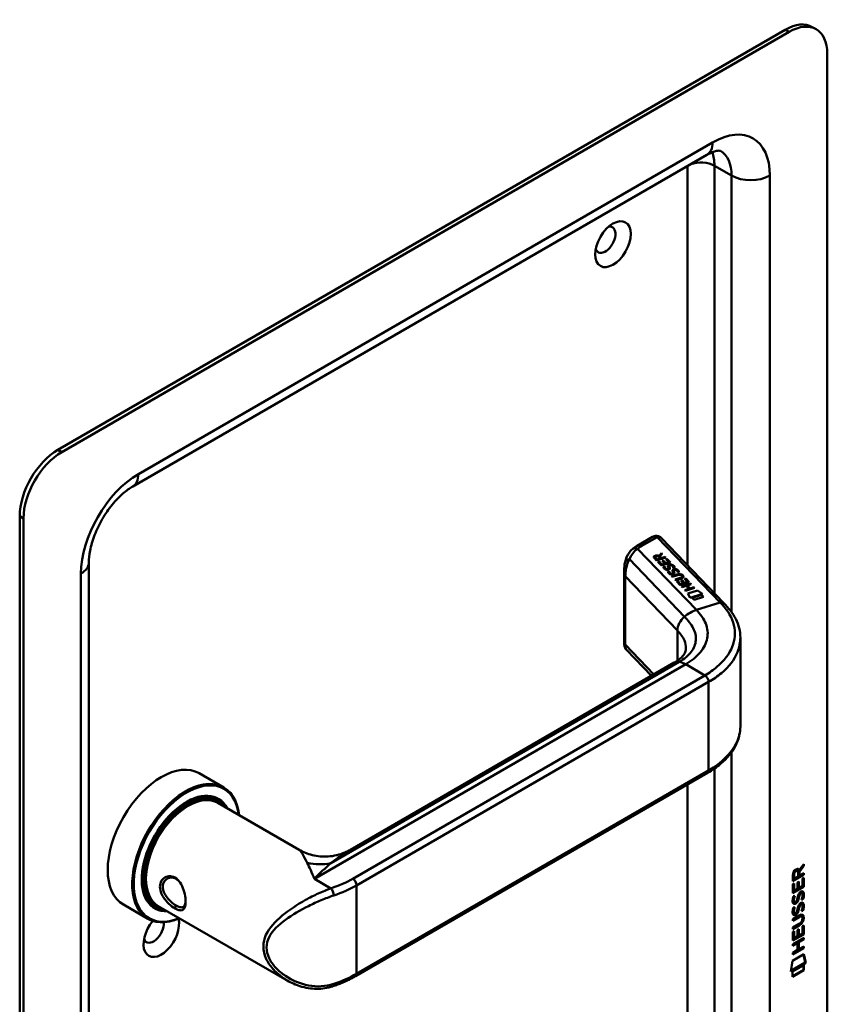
# Model space of a CAD drawing. Header units: millimetres. Extents: x 20 to 833, y 20 to 574.
# Tile 4 of 7: x 362 to 421, y 124 to 197. Entities that reach past the tile are written whole.
import ezdxf

# ---------------------------------------------------------------- set-up
doc = ezdxf.new("R2010")
doc.units = ezdxf.units.MM
doc.header["$LTSCALE"] = 2
doc.layers.add('Sichtbare Kanten(DIN)', color=7, linetype='Continuous', lineweight=50)
doc.layers.add('Sichtbare tangentiale Kanten(DIN)', color=7, linetype='Continuous', lineweight=50)

msp = doc.modelspace()

# ---------------------------------------------------------------- linework, layer by layer
at = {"layer": 'Sichtbare Kanten(DIN)'}
for p, q in [((420.619, 196.314), (420.336, 196.477)), ((418.336, 196.279), (364.596, 165.252)), ((418.619, 196.116), (364.879, 165.089)), ((421.447, 112.833), (421.447, 194.483)), ((412.548, 187.035), (370.121, 162.54)), ((361.767, 160.353), (361.767, 78.703)), ((362.05, 160.19), (362.05, 78.54)), ((408.533, 158.816), (407.386, 158.153)), ((413.807, 153.932), (409.197, 158.735)), ((408.835, 157.078), (408.665, 157.255)), ((408.725, 157.329), (408.725, 157.323)), ((408.752, 157.275), (408.867, 157.155)), ((408.752, 157.268), (408.867, 157.149)), ((409.502, 157.291), (408.835, 157.078)), ((408.867, 157.155), (409.104, 157.231)), ((408.867, 157.149), (409.104, 157.225)), ((408.867, 157.155), (408.867, 157.149)), ((409.104, 157.231), (408.99, 157.351)), ((409.012, 157.422), (409.188, 157.617)), ((409.012, 157.415), (409.188, 157.611)), ((409.012, 157.422), (409.012, 157.415)), ((409.245, 157.559), (409.076, 157.372)), ((409.076, 157.372), (409.186, 157.257)), ((409.076, 157.372), (409.076, 157.365)), ((409.076, 157.365), (409.186, 157.251)), ((409.104, 157.231), (409.104, 157.225)), ((409.186, 157.257), (409.452, 157.342)), ((409.186, 157.251), (409.452, 157.336)), ((409.186, 157.257), (409.186, 157.251)), ((409.188, 157.617), (409.245, 157.559)), ((409.188, 157.617), (409.188, 157.611)), ((409.188, 157.611), (409.241, 157.555)), ((409.242, 157.048), (409.323, 157.074)), ((409.323, 157.074), (409.51, 156.88)), ((409.323, 157.074), (409.323, 157.068)), ((409.452, 157.342), (409.502, 157.291)), ((409.452, 157.342), (409.452, 157.336)), ((409.452, 157.336), (409.497, 157.29)), ((409.512, 157.17), (409.593, 157.196)), ((409.724, 156.948), (409.512, 157.17)), ((409.516, 157.165), (409.593, 157.189)), ((409.593, 157.196), (409.855, 156.923)), ((409.593, 157.196), (409.593, 157.189)), ((409.593, 157.189), (409.85, 156.922)), ((366.879, 156.924), (366.879, 88.338)), ((406.442, 156.368), (406.442, 150.898)), ((408.929, 156.98), (409.01, 157.006)), ((409.188, 156.71), (408.929, 156.98)), ((408.934, 156.975), (409.01, 156.999)), ((409.01, 157.006), (409.22, 156.787)), ((409.01, 157.006), (409.01, 156.999)), ((409.01, 156.999), (409.22, 156.78)), ((409.855, 156.923), (409.188, 156.71)), ((409.22, 156.787), (409.429, 156.854)), ((409.22, 156.78), (409.429, 156.847)), ((409.22, 156.787), (409.22, 156.78)), ((409.429, 156.854), (409.242, 157.048)), ((409.247, 157.043), (409.323, 157.068)), ((409.323, 157.068), (409.51, 156.873)), ((409.328, 156.619), (409.42, 156.631)), ((409.329, 156.612), (409.42, 156.624)), ((409.42, 156.631), (409.42, 156.624)), ((409.429, 156.854), (409.429, 156.847)), ((409.51, 156.88), (409.724, 156.948)), ((409.51, 156.873), (409.724, 156.942)), ((409.51, 156.88), (409.51, 156.873)), ((409.546, 156.454), (409.55, 156.452)), ((409.546, 156.448), (409.55, 156.446)), ((409.716, 156.484), (409.716, 156.478)), ((409.718, 156.492), (409.719, 156.495)), ((409.718, 156.486), (409.719, 156.489)), ((409.719, 156.501), (409.719, 156.494)), ((409.724, 156.948), (409.724, 156.942)), ((409.764, 156.669), (409.764, 156.662)), ((409.778, 156.614), (409.778, 156.607)), ((409.792, 156.584), (409.792, 156.577)), ((409.817, 156.722), (409.814, 156.721)), ((410.067, 156.529), (410.067, 156.523)), ((410.146, 156.379), (410.143, 156.378)), ((409.657, 156.276), (409.749, 156.288)), ((409.658, 156.269), (409.749, 156.281)), ((409.749, 156.288), (409.749, 156.281)), ((409.875, 156.111), (409.879, 156.11)), ((409.875, 156.105), (409.879, 156.103)), ((409.944, 155.922), (410.328, 156.045)), ((409.993, 155.871), (409.944, 155.922)), ((409.949, 155.917), (410.328, 156.039)), ((410.382, 155.996), (409.993, 155.871)), ((410.046, 156.141), (410.046, 156.135)), ((410.048, 156.158), (410.048, 156.152)), ((410.048, 156.149), (410.048, 156.152)), ((410.048, 156.143), (410.048, 156.146)), ((410.093, 156.326), (410.093, 156.32)), ((410.107, 156.271), (410.107, 156.265)), ((410.121, 156.241), (410.121, 156.234)), ((410.194, 155.662), (410.584, 155.786)), ((410.243, 155.611), (410.194, 155.662)), ((410.199, 155.657), (410.584, 155.78)), ((410.627, 155.734), (410.243, 155.611)), ((410.396, 156.187), (410.396, 156.181)), ((410.63, 155.603), (410.711, 155.629)), ((410.635, 155.598), (410.711, 155.622)), ((410.689, 155.956), (410.688, 155.958)), ((410.711, 155.629), (410.898, 155.434)), ((410.711, 155.629), (410.711, 155.622)), ((410.711, 155.622), (410.898, 155.427)), ((410.722, 155.892), (410.722, 155.886)), ((410.9, 155.724), (410.981, 155.75)), ((411.113, 155.502), (410.9, 155.724)), ((410.905, 155.719), (410.981, 155.744)), ((410.981, 155.75), (411.243, 155.478)), ((410.981, 155.75), (410.981, 155.744)), ((410.981, 155.744), (411.238, 155.476)), ((410.317, 155.534), (410.398, 155.56)), ((410.576, 155.264), (410.317, 155.534)), ((410.322, 155.529), (410.398, 155.554)), ((410.398, 155.56), (410.609, 155.341)), ((410.398, 155.56), (410.398, 155.554)), ((410.398, 155.554), (410.609, 155.334)), ((411.243, 155.478), (410.576, 155.264)), ((410.609, 155.341), (410.817, 155.408)), ((410.609, 155.334), (410.817, 155.401)), ((410.609, 155.341), (410.609, 155.334)), ((410.817, 155.408), (410.63, 155.603)), ((410.678, 155.157), (411.345, 155.371)), ((410.727, 155.106), (410.678, 155.157)), ((410.683, 155.152), (411.345, 155.364)), ((411.017, 155.199), (410.727, 155.106)), ((410.817, 155.408), (410.817, 155.401)), ((410.898, 155.434), (411.113, 155.502)), ((410.898, 155.427), (411.113, 155.496)), ((410.898, 155.434), (410.898, 155.427)), ((410.928, 154.897), (411.218, 154.989)), ((410.977, 154.846), (410.928, 154.897)), ((410.933, 154.892), (411.218, 154.983)), ((411.644, 155.059), (410.977, 154.846)), ((411.218, 154.989), (411.017, 155.199)), ((411.394, 155.32), (411.1, 155.226)), ((411.1, 155.226), (411.301, 155.016)), ((411.1, 155.226), (411.1, 155.219)), ((411.1, 155.219), (411.301, 155.01)), ((411.113, 155.502), (411.113, 155.496)), ((411.218, 154.989), (411.218, 154.983)), ((411.301, 155.016), (411.595, 155.11)), ((411.301, 155.01), (411.595, 155.104)), ((411.301, 155.016), (411.301, 155.01)), ((411.345, 155.371), (411.394, 155.32)), ((411.345, 155.371), (411.345, 155.364)), ((411.345, 155.364), (411.389, 155.318)), ((411.595, 155.11), (411.644, 155.059)), ((411.595, 155.11), (411.595, 155.104)), ((411.595, 155.104), (411.639, 155.058)), ((411.147, 154.646), (411.848, 154.871)), ((411.316, 154.325), (411.147, 154.646)), ((411.15, 154.641), (411.848, 154.864)), ((412.23, 154.617), (411.316, 154.325)), ((411.461, 154.321), (412.16, 154.544)), ((411.608, 154.167), (411.461, 154.321)), ((411.465, 154.316), (412.16, 154.538)), ((412.307, 154.391), (411.608, 154.167)), ((411.848, 154.871), (412.23, 154.617)), ((411.848, 154.871), (411.848, 154.864)), ((411.848, 154.864), (412.223, 154.615)), ((412.16, 154.544), (412.307, 154.391)), ((412.16, 154.544), (412.16, 154.538)), ((412.16, 154.538), (412.302, 154.389)), ((415.021, 151.325), (415.021, 144.836)), ((406.611, 150.469), (408.446, 148.557)), ((386.207, 135.717), (410.14, 149.535)), ((375.032, 141.361), (376.843, 140.316)), ((386.575, 126.367), (412.596, 141.391)), ((376.286, 139.483), (376.456, 139.385)), ((376.412, 139.179), (382.418, 135.712)), ((419.663, 134.541), (419.34, 134.108)), ((419.367, 134.206), (419.705, 134.659)), ((419.663, 134.602), (419.663, 134.541)), ((419.663, 134.541), (419.705, 134.517)), ((419.705, 134.659), (419.705, 134.517)), ((419.662, 133.892), (418.896, 133.45)), ((419.705, 133.867), (418.896, 133.401)), ((418.896, 133.401), (418.897, 133.831)), ((418.953, 133.898), (418.953, 133.608)), ((418.995, 133.873), (418.995, 133.583)), ((419.198, 134.193), (419.24, 134.169)), ((419.283, 133.749), (419.283, 134.039)), ((419.325, 134.23), (419.367, 134.206)), ((419.34, 134.108), (419.34, 133.83)), ((419.34, 134.108), (419.382, 134.084)), ((419.34, 133.83), (419.382, 133.806)), ((419.705, 134.517), (419.382, 134.084)), ((419.382, 134.084), (419.382, 133.806)), ((419.382, 133.806), (419.705, 133.992)), ((419.662, 133.968), (419.662, 133.892)), ((419.662, 133.892), (419.705, 133.867)), ((419.705, 133.992), (419.705, 133.867)), ((418.896, 133.164), (418.995, 133.221)), ((418.896, 132.509), (418.896, 133.164)), ((418.952, 133.197), (418.952, 132.714)), ((418.953, 133.608), (418.995, 133.583)), ((418.995, 133.221), (418.994, 132.689)), ((418.995, 133.583), (419.283, 133.749)), ((419.247, 132.835), (419.248, 133.308)), ((419.248, 133.308), (419.346, 133.365)), ((419.304, 133.34), (419.303, 132.917)), ((419.346, 133.365), (419.346, 132.892)), ((419.606, 133.58), (419.705, 133.637)), ((419.606, 133.042), (419.606, 133.58)), ((419.662, 133.612), (419.662, 133)), ((419.705, 133.637), (419.704, 132.975)), ((419.662, 133), (418.896, 132.558)), ((419.704, 132.975), (418.896, 132.509)), ((418.952, 132.714), (418.994, 132.689)), ((418.994, 132.689), (419.247, 132.835)), ((419.303, 132.917), (419.346, 132.892)), ((419.346, 132.892), (419.606, 133.042)), ((419.367, 132.44), (419.41, 132.416)), ((419.447, 132.525), (419.444, 132.523)), ((419.447, 132.525), (419.49, 132.501)), ((419.49, 132.501), (419.486, 132.499)), ((419.527, 132.532), (419.569, 132.508)), ((419.662, 133), (419.704, 132.975)), ((369.432, 131.662), (371.243, 130.617)), ((418.944, 132.285), (419.04, 132.307)), ((418.957, 131.906), (418.959, 131.902)), ((418.985, 131.872), (419.027, 131.848)), ((419, 131.882), (419.002, 131.877)), ((419.193, 131.962), (419.196, 131.969)), ((419.301, 132.198), (419.343, 132.174)), ((419.315, 132.271), (419.357, 132.247)), ((419.447, 131.693), (419.443, 131.691)), ((419.447, 131.693), (419.489, 131.669)), ((419.489, 131.669), (419.486, 131.667)), ((419.526, 131.7), (419.569, 131.676)), ((419.606, 132.071), (419.648, 132.047)), ((371.686, 131.515), (371.856, 131.417)), ((372.012, 131.558), (381.536, 126.059)), ((381.537, 131.139), (381.538, 131.139)), ((418.944, 131.453), (419.039, 131.475)), ((418.957, 131.074), (418.959, 131.07)), ((418.984, 131.04), (419.027, 131.016)), ((418.999, 131.05), (419.001, 131.045)), ((419.193, 131.13), (419.196, 131.137)), ((419.3, 131.366), (419.343, 131.342)), ((419.314, 131.439), (419.357, 131.415)), ((419.367, 131.608), (419.409, 131.584)), ((419.605, 131.239), (419.648, 131.215)), ((418.894, 130.598), (419.36, 130.866)), ((419.324, 130.771), (418.894, 130.524)), ((419.367, 130.747), (418.894, 130.475)), ((418.894, 130.475), (418.894, 130.598)), ((418.894, 129.966), (419.366, 130.238)), ((419.518, 130.811), (419.561, 130.787)), ((419.615, 130.634), (419.615, 130.637)), ((418.893, 129.001), (418.894, 129.656)), ((419.659, 129.492), (418.893, 129.05)), ((419.702, 129.467), (418.893, 129.001)), ((419.317, 130.135), (418.894, 129.891)), ((419.359, 130.111), (418.894, 129.842)), ((418.894, 129.842), (418.894, 129.966)), ((418.894, 129.656), (418.992, 129.713)), ((418.95, 129.688), (418.949, 129.206)), ((418.992, 129.713), (418.992, 129.181)), ((419.245, 129.8), (419.344, 129.856)), ((419.245, 129.327), (419.245, 129.8)), ((419.301, 129.832), (419.301, 129.408)), ((419.344, 129.856), (419.343, 129.384)), ((419.343, 129.384), (419.603, 129.533)), ((419.603, 129.533), (419.604, 130.072)), ((419.604, 130.072), (419.702, 130.128)), ((419.66, 130.104), (419.659, 129.492)), ((419.659, 129.492), (419.702, 129.467)), ((419.702, 130.128), (419.702, 129.467)), ((418.893, 128.742), (419.701, 129.208)), ((419.202, 128.846), (418.893, 128.667)), ((419.244, 128.821), (418.893, 128.618)), ((418.893, 128.618), (418.893, 128.742)), ((418.949, 129.206), (418.992, 129.181)), ((418.992, 129.181), (419.245, 129.327)), ((419.202, 128.846), (419.244, 128.821)), ((419.244, 128.312), (419.244, 128.821)), ((419.301, 129.408), (419.343, 129.384)), ((419.303, 128.904), (419.302, 128.395)), ((419.659, 129.109), (419.303, 128.904)), ((419.303, 128.904), (419.345, 128.879)), ((419.701, 129.084), (419.345, 128.879)), ((419.345, 128.879), (419.345, 128.37)), ((419.659, 129.183), (419.659, 129.109)), ((419.659, 129.109), (419.701, 129.084)), ((419.701, 129.208), (419.701, 129.084)), ((418.872, 127.503), (419.722, 127.993)), ((419.658, 128.477), (418.892, 128.035)), ((419.701, 128.452), (418.892, 127.986)), ((418.892, 128.109), (419.244, 128.312)), ((418.892, 127.986), (418.892, 128.109)), ((419.302, 128.395), (419.345, 128.37)), ((419.345, 128.37), (419.701, 128.576)), ((419.658, 128.551), (419.658, 128.477)), ((419.658, 128.477), (419.701, 128.452)), ((419.701, 128.576), (419.701, 128.452)), ((419.722, 127.993), (419.849, 127.37)), ((418.742, 126.731), (418.872, 127.503)), ((419.849, 127.37), (418.742, 126.731)), ((419.807, 127.394), (418.751, 126.785)), ((419.689, 127.974), (419.807, 127.394)), ((419.807, 127.394), (419.849, 127.37)), ((418.872, 126.713), (419.72, 127.202)), ((419.677, 126.853), (418.872, 126.389)), ((419.719, 126.828), (418.872, 126.34)), ((418.872, 126.34), (418.872, 126.713)), ((419.677, 127.177), (419.677, 126.853)), ((419.677, 126.853), (419.719, 126.828)), ((419.72, 127.202), (419.719, 126.828))]:
    msp.add_line(p, q, dxfattribs=at)
for centre, major_axis, ratio, start_param, end_param in [((418.336, 193.013), (2, 3.464), 0.57735, 0, 0.785398), ((418.619, 192.85), (2, 3.464), 0.57735, 5.497787, 7.068583), ((405.042, 180.766), (-0.53, -0.918), 0.57735, 5.827281, 9.880682), ((364.596, 161.986), (-2, -3.464), 0.57735, 3.926991, 5.497787), ((364.879, 161.823), (2, 3.464), 0.57735, 0.785398, 2.356194), ((408.733, 158.238), (0.076, -0.62), 0.711531, 3.432786, 3.435595), ((409.127, 157.259), (-0.402, 0.079), 0.327189, 5.747132, 6.719877), ((409.127, 157.252), (-0.402, 0.079), 0.327189, 0.064188, 0.436691), ((408.813, 157.144), (0.291, 0.194), 0.851523, 0.416586, 1.247393), ((408.813, 157.137), (0.291, 0.194), 0.851523, 0.416586, 1.247393), ((409.439, 156.968), (0.188, -0.522), 0.372865, 5.863656, 5.924616), ((409.439, 156.961), (0.188, -0.522), 0.372865, 5.863656, 5.924616), ((409.617, 156.617), (-0.024, -0.177), 0.940158, 6.012779, 6.473073), ((409.617, 156.61), (-0.024, -0.177), 0.940158, 6.012779, 6.473073), ((409.702, 156.491), (-0.0068, -0.0258), 0.611199, 1.463345, 1.771423), ((409.702, 156.485), (-0.0068, -0.0258), 0.611199, 1.463345, 1.771423), ((409.881, 156.446), (0.036, -0.282), 0.791174, 2.749903, 3.271291), ((410.211, 156.103), (-0.036, 0.282), 0.791755, 5.890904, 6.412597), ((409.756, 156.664), (-0.198, 0.562), 0.357801, 2.741501, 2.800642), ((409.756, 156.658), (-0.198, 0.562), 0.357801, 2.741501, 2.800642), ((409.947, 156.276), (0.027, 0.178), 0.935563, 2.890878, 3.348709), ((409.947, 156.269), (0.027, 0.178), 0.935563, 2.890878, 3.348709), ((410.031, 156.148), (0.0068, 0.0258), 0.611199, 4.604937, 4.913015), ((410.031, 156.142), (0.0068, 0.0258), 0.611199, 4.604937, 4.913015), ((410.042, 155.13), (0.7, 0.879), 0.508581, 6.215857, 6.934321), ((410.042, 155.124), (0.7, 0.879), 0.508581, 6.215857, 6.934321), ((402.658, 156.875), (8.063, -0.989), 0.081551, 6.108, 6.382933), ((402.658, 156.868), (8.063, -0.989), 0.081551, 6.108, 6.293185), ((409.131, 156.079), (1.686, -0.201), 0.222741, 5.829043, 6.547383), ((409.131, 156.072), (1.686, -0.201), 0.222741, 0.035067, 0.264197), ((410.84, 148.323), (-0.7, 1.212), 0.57735, 6.279195, 6.283185), ((372.232, 136.511), (-2.8, -4.85), 0.57735, 3.141593, 6.283185), ((374.043, 135.466), (2.8, 4.85), 0.57735, 5.616239, 10.091724), ((374.099, 135.434), (-2.76, -4.78), 0.57735, 2.493276, 6.931502), ((412.396, 141.737), (0.2, -0.346), 0.57735, 0, 0.006218), ((374.099, 135.434), (2.34, 4.053), 0.57735, 5.935521, 9.772443), ((374.156, 135.401), (2.3, 3.984), 0.57735, 5.987222, 9.720741), ((374.212, 135.368), (-2.2, -3.811), 0.57735, 3.141593, 6.283185), ((374.212, 135.368), (-2.26, -3.914), 0.57735, 2.910651, 6.514127), ((374.071, 135.45), (2.32, 4.018), 0.57735, 6.027433, 7.064282), ((373.986, 135.499), (2.3, 3.984), 0.57735, 0, 0.220052), ((373.929, 135.532), (2.32, 4.018), 0.57735, 6.145982, 6.252702), ((419.286, 133.838), (-0.175, 0.346), 0.819444, 0.044165, 1.01691), ((419.329, 133.813), (-0.175, 0.346), 0.819444, 0.044165, 1.01691), ((418.935, 133.56), (-0.368, -0.732), 0.34929, 2.798951, 3.629759), ((418.892, 133.584), (-0.368, -0.732), 0.34929, 2.798951, 3.03581), ((374.071, 135.45), (-2.32, -4.018), 0.57735, 5.502088, 6.538938), ((372.515, 136.348), (1.91, 3.308), 0.57735, 3.867348, 3.867368), ((372.515, 136.348), (1.91, 3.308), 0.57735, 3.784705, 3.784751), ((419.261, 131.866), (-0.258, -0.67), 0.280159, 3.097672, 3.459563), ((419.303, 131.842), (-0.258, -0.67), 0.280159, 2.938175, 3.459563), ((373.986, 135.499), (-2.3, -3.984), 0.57735, 6.063133, 6.283185), ((373.873, 135.564), (-1.91, -3.308), 0.57735, 0.237023, 0.237107), ((419.315, 133.129), (-0.327, -1.256), 0.153171, 6.026615, 6.087575), ((419.168, 132.287), (-0.178, -0.418), 0.325758, 6.002571, 6.243644), ((419.358, 133.104), (-0.327, -1.256), 0.153171, 6.026615, 6.087575), ((419.211, 132.263), (-0.178, -0.418), 0.325758, 6.002571, 6.462865), ((419.177, 131.96), (-0.0284, -0.0613), 0.214041, 1.386578, 1.694656), ((419.261, 131.035), (-0.258, -0.669), 0.280374, 3.097643, 3.459802), ((419.303, 131.011), (-0.258, -0.669), 0.280374, 2.938109, 3.459802), ((373.929, 135.532), (-2.32, -4.018), 0.57735, 0.030483, 0.137203), ((373.929, 135.532), (-2.32, -4.018), 0.57735, 0.558638, 0.558683), ((374.212, 135.368), (-2.2, -3.811), 0.57735, 0.463639, 0.463742), ((374.212, 135.368), (-2.26, -3.914), 0.57735, 0.516851, 0.516919), ((374.156, 135.401), (2.3, 3.984), 0.57735, 3.689482, 3.689522), ((374.099, 135.434), (2.34, 4.053), 0.57735, 3.718054, 3.718072), ((374.156, 135.401), (2.3, 3.984), 0.57735, 3.878564, 3.878578), ((374.099, 135.434), (2.34, 4.053), 0.57735, 3.896275, 3.896289), ((374.212, 135.368), (-2.26, -3.914), 0.57735, 0.718717, 0.718731), ((419.339, 132.392), (-0.352, -1.35), 0.146604, 6.036999, 6.09614), ((419.17, 131.459), (-0.18, -0.422), 0.324198, 6.004367, 6.244154), ((419.382, 132.367), (-0.352, -1.35), 0.146604, 6.036999, 6.09614), ((419.212, 131.435), (-0.18, -0.422), 0.324198, 6.004367, 6.462199), ((419.176, 131.128), (-0.0284, -0.0613), 0.214041, 1.386578, 1.694656), ((418.279, 128.716), (1.355, 2.199), 0.216474, 5.945573, 6.664037), ((418.237, 128.74), (1.355, 2.199), 0.216474, 5.945573, 6.245566), ((372.232, 129.49), (-0.93, -1.611), 0.57735, 4.427919, 8.907471), ((371.667, 129.816), (-0.53, -0.918), 0.57735, 5.827281, 8.770136), ((418.238, 131.041), (1.388, -0.568), 0.642788, 5.820817, 6.539156), ((418.28, 131.017), (1.388, -0.568), 0.642788, 5.820817, 6.539156), ((412.988, 133.286), (6.595, -2.821), 0.235363, 6.108423, 6.383356), ((384.771, 126.006), (0.125, -0.38), 0.405066, 6.280529, 6.283185)]:
    msp.add_ellipse(centre, major_axis=major_axis, ratio=ratio, start_param=start_param, end_param=end_param, dxfattribs=at)
msp.add_ellipse((405.608, 180.439), major_axis=(0.93, 1.611), ratio=0.57735, dxfattribs=at)
for points, knots in [([(413.548, 187.332), (413.548, 187.332), (413.548, 187.333), (413.523, 187.34), (413.497, 187.345), (413.406, 187.346), (413.34, 187.341), (413.17, 187.307), (413.065, 187.277), (412.826, 187.182), (412.691, 187.118), (412.548, 187.035)], [0.7853982, 0.7853982, 0.7853982, 0.7853982, 0.9424778, 0.9424778, 1.0995574, 1.0995574, 1.2566371, 1.2566371, 1.4137167, 1.4137167, 1.5707963, 1.5707963, 1.5707963, 1.5707963]), ([(370.121, 162.54), (369.895, 162.41), (369.647, 162.233), (369.129, 161.784), (368.86, 161.507), (368.34, 160.872), (368.09, 160.512), (367.646, 159.751), (367.454, 159.349), (367.151, 158.559), (367.04, 158.171), (366.907, 157.486), (366.879, 157.184), (366.879, 156.924)], [1.570796, 1.570796, 1.570796, 1.570796, 1.817923, 1.817923, 2.078405, 2.078405, 2.349354, 2.349354, 2.624193, 2.624193, 2.895411, 2.895411, 3.141593, 3.141593, 3.141593, 3.141593]), ([(408.549, 158.824), (408.608, 158.856), (408.673, 158.88), (408.805, 158.9), (408.873, 158.897), (408.983, 158.873), (409.027, 158.856), (409.068, 158.834)], [0.0040351, 0.0040351, 0.0040351, 0.0040351, 0.0551144, 0.0551144, 0.1050797, 0.1050797, 0.1401037, 0.1401037, 0.1401037, 0.1401037]), ([(409.075, 158.83), (409.083, 158.825), (409.091, 158.82), (409.108, 158.809), (409.116, 158.804), (409.132, 158.792), (409.14, 158.786), (409.157, 158.773), (409.165, 158.766), (409.181, 158.751), (409.189, 158.743), (409.197, 158.735)], [6.2831853, 6.2831853, 6.2831853, 6.2831853, 6.3390358, 6.3390358, 6.3948864, 6.3948864, 6.4507369, 6.4507369, 6.5065875, 6.5065875, 6.562438, 6.562438, 6.562438, 6.562438]), ([(406.498, 156.962), (406.553, 157.205), (406.651, 157.441), (406.865, 157.743), (406.95, 157.836), (407.044, 157.915)], [0.0015645, 0.0015645, 0.0015645, 0.0015645, 0.2083671, 0.2083671, 0.3123498, 0.3123498, 0.3123498, 0.3123498]), ([(407.386, 158.153), (407.361, 158.139), (407.337, 158.125), (407.289, 158.095), (407.266, 158.08), (407.219, 158.048), (407.196, 158.033), (407.151, 158), (407.128, 157.983), (407.085, 157.949), (407.063, 157.932), (407.042, 157.914)], [1.5707963, 1.5707963, 1.5707963, 1.5707963, 1.6075273, 1.6075273, 1.6442583, 1.6442583, 1.6809892, 1.6809892, 1.7177202, 1.7177202, 1.7544512, 1.7544512, 1.7544512, 1.7544512]), ([(406.442, 156.373), (406.442, 156.47), (406.445, 156.564), (406.461, 156.759), (406.476, 156.86), (406.497, 156.957)], [0, 0, 0, 0, 0.0730735, 0.0730735, 0.1547693, 0.1547693, 0.1547693, 0.1547693]), ([(410.382, 155.996), (410.417, 156.007), (410.457, 156.017), (410.518, 156.022), (410.54, 156.022), (410.582, 156.017), (410.6, 156.012), (410.637, 155.997), (410.654, 155.987), (410.675, 155.97), (410.682, 155.964), (410.688, 155.958)], [0, 0, 0, 0, 0.03013076, 0.03013076, 0.04643109, 0.04643109, 0.06207275, 0.06207275, 0.07997439, 0.07997439, 0.08929735, 0.08929735, 0.08929735, 0.08929735]), ([(413.806, 153.933), (414.145, 153.58), (414.474, 153.182), (414.905, 152.321), (415.022, 151.844), (415.022, 151.375)], [0, 0, 0, 0, 0.524809, 0.524809, 1.083324, 1.083324, 1.083324, 1.083324]), ([(406.597, 150.485), (406.559, 150.528), (406.526, 150.576), (406.475, 150.683), (406.457, 150.744), (406.446, 150.819), (406.444, 150.836), (406.442, 150.868), (406.442, 150.884), (406.442, 150.898)], [0.006047, 0.006047, 0.006047, 0.006047, 0.0491453, 0.0491453, 0.0963796, 0.0963796, 0.1101604, 0.1101604, 0.1244781, 0.1244781, 0.1244781, 0.1244781]), ([(410.143, 149.537), (410.366, 149.666), (410.545, 149.802), (410.789, 150.038), (410.86, 150.135), (410.975, 150.354), (410.995, 150.429), (410.997, 150.564)], [0, 0, 0, 0, 0.2677207, 0.2677207, 0.5230456, 0.5230456, 0.8468075, 0.8468075, 0.8468075, 0.8468075]), ([(415.022, 144.84), (415.022, 144.347), (414.893, 143.847), (414.401, 142.906), (414.025, 142.456), (413.273, 141.821), (412.953, 141.597), (412.602, 141.395)], [0, 0, 0, 0, 0.585189, 0.585189, 1.190524, 1.190524, 1.55595, 1.55595, 1.55595, 1.55595]), ([(382.418, 135.711), (382.713, 135.542), (383.048, 135.406), (383.771, 135.228), (384.169, 135.192), (384.984, 135.246), (385.407, 135.348), (385.936, 135.572), (386.076, 135.641), (386.208, 135.718)], [0, 0, 0, 0, 0.28371, 0.28371, 0.592339, 0.592339, 0.928079, 0.928079, 1.052975, 1.052975, 1.052975, 1.052975]), ([(373.241, 131.385), (373.384, 131.303), (373.646, 131.203), (373.906, 131.287), (374.037, 131.61), (374.037, 132.316), (373.776, 133.188), (373.253, 133.703), (372.629, 133.85), (372.119, 133.422), (372.121, 132.76), (372.267, 132.399), (372.58, 131.882), (372.955, 131.55), (373.241, 131.385), (373.241, 131.385), (373.241, 131.385), (373.241, 131.385)], [-2.115043, -2.115043, -2.115043, -2.115043, -1.963993, -1.812917, -1.66184, -1.510764, -1.208611, -1.057535, -0.906458, -0.604306, -0.453229, -0.339922, -0.302153, 0, 0, 0, 0.000026, 0.000026, 0.000026, 0.000026]), ([(373.341, 131.599), (373.341, 131.599), (373.341, 131.599), (373.341, 131.599), (373.085, 131.746), (372.784, 132.003), (372.582, 132.295), (372.557, 132.332), (372.533, 132.369), (372.511, 132.407), (372.445, 132.519), (372.396, 132.636), (372.367, 132.752), (372.329, 132.906), (372.328, 133.058), (372.367, 133.191), (372.443, 133.455), (372.676, 133.64), (372.94, 133.657), (373.072, 133.665), (373.212, 133.633), (373.34, 133.559), (373.404, 133.522), (373.464, 133.476), (373.52, 133.421)], [2.115043, 2.115043, 2.115043, 2.115043, 2.11507, 2.11507, 2.11507, 2.417222, 2.417222, 2.417222, 2.454991, 2.454991, 2.454991, 2.568299, 2.568299, 2.568299, 2.719375, 2.719375, 2.719375, 3.021528, 3.021528, 3.021528, 3.172604, 3.172604, 3.172604, 3.24717, 3.24717, 3.24717, 3.24717]), ([(374.031, 131.899), (374.029, 131.863), (374.025, 131.829), (374.021, 131.797), (374.002, 131.676), (373.965, 131.585), (373.908, 131.53), (373.852, 131.474), (373.776, 131.453), (373.68, 131.466), (373.584, 131.479), (373.468, 131.526), (373.341, 131.599)], [3.7372474, 3.7372474, 3.7372474, 3.7372474, 3.7769099, 3.7769099, 3.7769099, 3.9279863, 3.9279863, 3.9279863, 4.0790627, 4.0790627, 4.0790627, 4.2301128, 4.2301128, 4.2301128, 4.2301128]), ([(419.518, 130.811), (419.516, 130.813), (419.513, 130.814), (419.493, 130.823), (419.473, 130.824), (419.412, 130.816), (419.367, 130.796), (419.324, 130.771)], [0.06065051, 0.06065051, 0.06065051, 0.06065051, 0.06439039, 0.06439039, 0.08887549, 0.08887549, 0.13413559, 0.13413559, 0.13413559, 0.13413559]), ([(419.615, 130.637), (419.615, 130.653), (419.615, 130.667), (419.61, 130.709), (419.604, 130.734), (419.583, 130.771), (419.57, 130.784), (419.536, 130.798), (419.516, 130.8), (419.454, 130.792), (419.409, 130.771), (419.367, 130.747)], [0, 0, 0, 0, 0.0140042, 0.0140042, 0.0408947, 0.0408947, 0.0643904, 0.0643904, 0.0888755, 0.0888755, 0.1341356, 0.1341356, 0.1341356, 0.1341356]), ([(384.896, 125.626), (384.516, 125.501), (384.114, 125.441), (383.298, 125.446), (382.876, 125.518), (382.15, 125.747), (381.834, 125.887), (381.538, 126.058)], [0, 0, 0, 0, 0.3227106, 0.3227106, 0.6648665, 0.6648665, 0.9427236, 0.9427236, 0.9427236, 0.9427236]), ([(386.575, 126.367), (386.474, 126.309), (386.371, 126.252), (386.16, 126.143), (386.052, 126.09), (385.832, 125.987), (385.719, 125.938), (385.491, 125.843), (385.375, 125.797), (385.138, 125.709), (385.018, 125.667), (384.896, 125.626)], [1.5707963, 1.5707963, 1.5707963, 1.5707963, 1.6240551, 1.6240551, 1.6773139, 1.6773139, 1.7305727, 1.7305727, 1.7838315, 1.7838315, 1.8370903, 1.8370903, 1.8370903, 1.8370903])]:
    msp.add_open_spline(points, degree=3, knots=knots, dxfattribs=at)
for points in [[(408.665, 157.255), (408.611, 157.315), (408.606, 157.395), (408.749, 157.44)], [(408.63, 157.329), (408.632, 157.368), (408.665, 157.407), (408.749, 157.434)], [(408.99, 157.351), (408.954, 157.388), (408.892, 157.425), (408.795, 157.394)], [(406.442, 156.373), (406.442, 156.372), (406.442, 156.37), (406.442, 156.368)], [(409.332, 156.592), (409.33, 156.6), (409.328, 156.619), (409.328, 156.619)], [(409.369, 156.513), (409.355, 156.533), (409.338, 156.564), (409.332, 156.592)], [(409.491, 156.411), (409.438, 156.436), (409.401, 156.465), (409.369, 156.513)], [(409.42, 156.631), (409.42, 156.631), (409.434, 156.578), (409.444, 156.556)], [(409.42, 156.624), (409.42, 156.624), (409.434, 156.571), (409.444, 156.55)], [(409.444, 156.556), (409.462, 156.518), (409.489, 156.487), (409.531, 156.462)], [(409.444, 156.55), (409.462, 156.511), (409.489, 156.481), (409.531, 156.456)], [(409.681, 156.39), (409.624, 156.378), (409.552, 156.38), (409.491, 156.411)], [(409.625, 156.439), (409.667, 156.442), (409.707, 156.461), (409.716, 156.484)], [(409.625, 156.433), (409.667, 156.435), (409.707, 156.454), (409.716, 156.478)], [(409.694, 156.579), (409.666, 156.634), (409.662, 156.67), (409.673, 156.703)], [(409.667, 156.665), (409.668, 156.676), (409.67, 156.687), (409.673, 156.697)], [(409.673, 156.703), (409.681, 156.725), (409.702, 156.745), (409.74, 156.761)], [(409.673, 156.697), (409.681, 156.719), (409.702, 156.738), (409.74, 156.755)], [(409.718, 156.4), (409.695, 156.393), (409.689, 156.392), (409.681, 156.39)], [(409.719, 156.495), (409.72, 156.515), (409.713, 156.541), (409.694, 156.579)], [(409.818, 156.496), (409.818, 156.459), (409.793, 156.423), (409.718, 156.4)], [(409.719, 156.489), (409.719, 156.491), (409.719, 156.492), (409.719, 156.494)], [(409.74, 156.761), (409.803, 156.788), (409.881, 156.796), (409.968, 156.768)], [(409.74, 156.755), (409.803, 156.782), (409.881, 156.789), (409.968, 156.761)], [(409.766, 156.685), (409.761, 156.668), (409.765, 156.645), (409.778, 156.614)], [(409.764, 156.662), (409.764, 156.648), (409.769, 156.629), (409.778, 156.607)], [(409.814, 156.721), (409.786, 156.712), (409.772, 156.702), (409.766, 156.685)], [(409.778, 156.614), (409.78, 156.609), (409.792, 156.584), (409.792, 156.584)], [(409.778, 156.607), (409.78, 156.603), (409.792, 156.577), (409.792, 156.577)], [(409.792, 156.584), (409.811, 156.547), (409.817, 156.52), (409.818, 156.496)], [(409.792, 156.577), (409.81, 156.542), (409.817, 156.516), (409.818, 156.493)], [(410.047, 156.612), (410.02, 156.662), (409.984, 156.699), (409.933, 156.718)], [(409.968, 156.768), (410.017, 156.751), (410.057, 156.726), (410.092, 156.69)], [(409.968, 156.761), (410.017, 156.745), (410.057, 156.719), (410.092, 156.683)], [(410.023, 156.236), (409.995, 156.291), (409.991, 156.327), (410.003, 156.361)], [(409.997, 156.322), (409.997, 156.333), (409.999, 156.344), (410.003, 156.354)], [(410.003, 156.361), (410.01, 156.382), (410.031, 156.402), (410.07, 156.418)], [(410.003, 156.354), (410.01, 156.376), (410.031, 156.395), (410.07, 156.412)], [(410.067, 156.523), (410.067, 156.523), (410.07, 156.569), (410.047, 156.612)], [(410.164, 156.539), (410.158, 156.538), (410.067, 156.523), (410.067, 156.523)], [(410.07, 156.418), (410.132, 156.445), (410.211, 156.453), (410.297, 156.425)], [(410.07, 156.412), (410.132, 156.439), (410.211, 156.446), (410.297, 156.418)], [(410.095, 156.342), (410.09, 156.325), (410.094, 156.302), (410.107, 156.271)], [(410.092, 156.69), (410.103, 156.678), (410.113, 156.666), (410.123, 156.653)], [(410.092, 156.683), (410.103, 156.672), (410.113, 156.66), (410.123, 156.646)], [(410.143, 156.378), (410.115, 156.369), (410.102, 156.359), (410.095, 156.342)], [(410.123, 156.653), (410.159, 156.606), (410.165, 156.55), (410.164, 156.539)], [(410.123, 156.646), (410.154, 156.606), (410.163, 156.558), (410.164, 156.539)], [(410.376, 156.269), (410.349, 156.319), (410.313, 156.356), (410.263, 156.375)], [(410.297, 156.425), (410.346, 156.409), (410.387, 156.383), (410.422, 156.347)], [(410.297, 156.418), (410.346, 156.402), (410.387, 156.377), (410.422, 156.34)], [(410.422, 156.347), (410.433, 156.335), (410.442, 156.323), (410.452, 156.31)], [(409.661, 156.249), (409.659, 156.258), (409.657, 156.276), (409.657, 156.276)], [(409.698, 156.17), (409.684, 156.19), (409.667, 156.221), (409.661, 156.249)], [(409.82, 156.068), (409.768, 156.093), (409.731, 156.122), (409.698, 156.17)], [(409.749, 156.288), (409.749, 156.288), (409.764, 156.235), (409.773, 156.214)], [(409.749, 156.281), (409.749, 156.281), (409.764, 156.228), (409.773, 156.207)], [(409.773, 156.214), (409.791, 156.175), (409.819, 156.144), (409.86, 156.119)], [(409.773, 156.207), (409.791, 156.168), (409.819, 156.138), (409.86, 156.113)], [(410.01, 156.047), (409.954, 156.035), (409.881, 156.038), (409.82, 156.068)], [(409.955, 156.096), (409.997, 156.099), (410.036, 156.118), (410.046, 156.141)], [(409.955, 156.09), (409.997, 156.093), (410.036, 156.111), (410.046, 156.135)], [(410.048, 156.057), (410.024, 156.05), (410.018, 156.049), (410.01, 156.047)], [(410.048, 156.152), (410.05, 156.172), (410.042, 156.198), (410.023, 156.236)], [(410.147, 156.153), (410.147, 156.116), (410.122, 156.08), (410.048, 156.057)], [(410.048, 156.146), (410.048, 156.148), (410.048, 156.15), (410.048, 156.152)], [(410.093, 156.32), (410.093, 156.305), (410.098, 156.287), (410.107, 156.265)], [(410.107, 156.271), (410.109, 156.266), (410.121, 156.241), (410.121, 156.241)], [(410.107, 156.265), (410.109, 156.26), (410.121, 156.235), (410.121, 156.234)], [(410.121, 156.241), (410.14, 156.204), (410.147, 156.177), (410.147, 156.153)], [(410.121, 156.234), (410.139, 156.199), (410.146, 156.173), (410.147, 156.15)], [(410.396, 156.181), (410.396, 156.181), (410.399, 156.226), (410.376, 156.269)], [(410.493, 156.196), (410.488, 156.196), (410.396, 156.181), (410.396, 156.181)], [(410.422, 156.34), (410.433, 156.329), (410.442, 156.317), (410.452, 156.303)], [(410.452, 156.31), (410.488, 156.263), (410.494, 156.207), (410.493, 156.196)], [(410.452, 156.303), (410.483, 156.263), (410.492, 156.215), (410.493, 156.197)], [(415.022, 151.368), (415.022, 151.37), (415.022, 151.373), (415.022, 151.375)], [(406.442, 150.898), (406.442, 150.898), (406.442, 150.898), (406.442, 150.898)], [(382.418, 135.712), (382.418, 135.711), (382.418, 135.711), (382.418, 135.711)], [(418.897, 133.831), (418.901, 133.977), (418.967, 134.166), (419.14, 134.266)], [(419.198, 134.193), (419.176, 134.206), (419.145, 134.204), (419.099, 134.177)], [(419.283, 134.039), (419.283, 134.128), (419.259, 134.22), (419.141, 134.153)], [(419.247, 132.168), (419.271, 132.301), (419.3, 132.387), (419.34, 132.465)], [(419.367, 132.44), (419.347, 132.4), (419.33, 132.345), (419.315, 132.271)], [(419.34, 132.465), (419.366, 132.516), (419.403, 132.561), (419.454, 132.598)], [(419.41, 132.416), (419.39, 132.375), (419.373, 132.32), (419.357, 132.247)], [(419.444, 132.523), (419.41, 132.503), (419.388, 132.48), (419.367, 132.44)], [(419.486, 132.499), (419.452, 132.479), (419.431, 132.456), (419.41, 132.416)], [(419.454, 132.598), (419.535, 132.658), (419.615, 132.671), (419.67, 132.599)], [(419.605, 132.226), (419.624, 132.346), (419.624, 132.436), (419.594, 132.483)], [(419.61, 132.644), (419.616, 132.638), (419.622, 132.631), (419.628, 132.624)], [(419.628, 132.624), (419.659, 132.583), (419.674, 132.52), (419.674, 132.432)], [(419.674, 132.432), (419.674, 132.404), (419.672, 132.375), (419.669, 132.343)], [(419.67, 132.599), (419.701, 132.558), (419.716, 132.496), (419.716, 132.407)], [(419.716, 132.407), (419.716, 132.38), (419.714, 132.351), (419.712, 132.318)], [(418.909, 131.782), (418.884, 131.845), (418.876, 131.917), (418.887, 132.031)], [(418.887, 132.031), (418.892, 132.079), (418.904, 132.154), (418.924, 132.222)], [(419.068, 131.723), (419.004, 131.697), (418.939, 131.707), (418.909, 131.782)], [(418.924, 132.222), (418.93, 132.241), (418.944, 132.285), (418.944, 132.285)], [(418.954, 132.155), (418.936, 132.062), (418.934, 131.987), (418.95, 131.926)], [(419.025, 131.747), (418.995, 131.735), (418.964, 131.731), (418.937, 131.738)], [(418.988, 132.295), (418.977, 132.254), (418.96, 132.188), (418.954, 132.155)], [(418.996, 132.13), (418.978, 132.037), (418.976, 131.963), (418.993, 131.902)], [(419.04, 132.307), (419.04, 132.307), (419.006, 132.181), (418.996, 132.13)], [(419.069, 131.768), (419.04, 131.752), (419.034, 131.751), (419.025, 131.747)], [(419.06, 131.841), (419.101, 131.846), (419.155, 131.888), (419.184, 131.943)], [(419.111, 131.744), (419.083, 131.728), (419.077, 131.726), (419.068, 131.723)], [(419.246, 131.99), (419.214, 131.902), (419.159, 131.819), (419.069, 131.768)], [(419.289, 131.965), (419.256, 131.878), (419.201, 131.794), (419.111, 131.744)], [(419.196, 131.969), (419.216, 132.016), (419.232, 132.079), (419.247, 132.168)], [(419.301, 132.198), (419.286, 132.111), (419.268, 132.047), (419.246, 131.99)], [(419.247, 131.336), (419.271, 131.469), (419.299, 131.555), (419.339, 131.633)], [(419.343, 132.174), (419.328, 132.087), (419.31, 132.023), (419.289, 131.965)], [(419.315, 132.271), (419.313, 132.26), (419.301, 132.199), (419.301, 132.198)], [(419.339, 131.633), (419.366, 131.684), (419.403, 131.729), (419.453, 131.766)], [(419.357, 132.247), (419.355, 132.236), (419.344, 132.175), (419.343, 132.174)], [(419.443, 131.691), (419.409, 131.671), (419.388, 131.648), (419.367, 131.608)], [(419.486, 131.667), (419.451, 131.647), (419.43, 131.624), (419.409, 131.584)], [(419.453, 131.766), (419.535, 131.826), (419.615, 131.839), (419.669, 131.767)], [(419.544, 132.015), (419.544, 132.015), (419.588, 132.123), (419.605, 132.226)], [(419.648, 132.047), (419.643, 132.045), (419.544, 132.015), (419.544, 132.015)], [(419.606, 132.071), (419.603, 132.071), (419.582, 132.064), (419.56, 132.057)], [(419.604, 131.394), (419.623, 131.514), (419.623, 131.604), (419.593, 131.651)], [(419.669, 132.343), (419.661, 132.23), (419.616, 132.096), (419.606, 132.071)], [(419.609, 131.812), (419.615, 131.806), (419.621, 131.799), (419.627, 131.792)], [(419.627, 131.792), (419.658, 131.751), (419.673, 131.688), (419.673, 131.6)], [(419.712, 132.318), (419.703, 132.205), (419.659, 132.072), (419.648, 132.047)], [(419.669, 131.767), (419.701, 131.726), (419.716, 131.664), (419.716, 131.575)], [(418.909, 130.95), (418.883, 131.013), (418.875, 131.085), (418.887, 131.199)], [(418.887, 131.199), (418.892, 131.247), (418.904, 131.322), (418.924, 131.39)], [(419.067, 130.89), (419.004, 130.865), (418.939, 130.875), (418.909, 130.95)], [(418.924, 131.39), (418.929, 131.409), (418.944, 131.453), (418.944, 131.453)], [(418.953, 131.323), (418.935, 131.23), (418.933, 131.155), (418.95, 131.094)], [(419.025, 130.915), (418.994, 130.903), (418.964, 130.899), (418.937, 130.906)], [(418.987, 131.463), (418.977, 131.422), (418.96, 131.356), (418.953, 131.323)], [(418.996, 131.298), (418.978, 131.205), (418.976, 131.131), (418.992, 131.07)], [(419.039, 131.475), (419.039, 131.475), (419.006, 131.349), (418.996, 131.298)], [(419.068, 130.936), (419.04, 130.92), (419.034, 130.919), (419.025, 130.915)], [(419.059, 131.009), (419.101, 131.014), (419.154, 131.056), (419.184, 131.111)], [(419.111, 130.912), (419.082, 130.896), (419.076, 130.894), (419.067, 130.89)], [(419.246, 131.158), (419.213, 131.07), (419.158, 130.987), (419.068, 130.936)], [(419.288, 131.133), (419.256, 131.046), (419.2, 130.962), (419.111, 130.912)], [(419.196, 131.137), (419.215, 131.184), (419.231, 131.247), (419.247, 131.336)], [(419.3, 131.366), (419.285, 131.279), (419.267, 131.215), (419.246, 131.158)], [(419.343, 131.342), (419.327, 131.255), (419.31, 131.191), (419.288, 131.133)], [(419.314, 131.439), (419.312, 131.428), (419.301, 131.367), (419.3, 131.366)], [(419.367, 131.608), (419.347, 131.568), (419.33, 131.513), (419.314, 131.439)], [(419.357, 131.415), (419.354, 131.404), (419.343, 131.343), (419.343, 131.342)], [(419.409, 131.584), (419.389, 131.543), (419.372, 131.488), (419.357, 131.415)], [(419.543, 131.183), (419.544, 131.183), (419.587, 131.291), (419.604, 131.394)], [(419.648, 131.215), (419.642, 131.213), (419.544, 131.183), (419.543, 131.183)], [(419.605, 131.239), (419.603, 131.239), (419.582, 131.232), (419.559, 131.225)], [(419.669, 131.511), (419.66, 131.398), (419.616, 131.264), (419.605, 131.239)], [(419.711, 131.486), (419.703, 131.373), (419.658, 131.24), (419.648, 131.215)], [(419.673, 131.6), (419.673, 131.572), (419.671, 131.543), (419.669, 131.511)], [(419.716, 131.575), (419.716, 131.548), (419.714, 131.519), (419.711, 131.486)], [(381.536, 126.059), (381.537, 126.059), (381.538, 126.058), (381.538, 126.058)]]:
    msp.add_open_spline(points, degree=3, dxfattribs=at)
at = {"layer": 'Sichtbare tangentiale Kanten(DIN)'}
for p, q in [((418.336, 196.279), (418.619, 196.116)), ((370.535, 163.456), (412.962, 187.951)), ((411.123, 156.728), (411.123, 186.213)), ((413.103, 186.236), (413.103, 154.666)), ((414.376, 185.501), (413.103, 186.236)), ((414.376, 153.262), (414.376, 185.501)), ((417.204, 185.501), (417.204, 116.916)), ((364.879, 165.089), (364.596, 165.252)), ((361.767, 160.353), (362.05, 160.19)), ((407.686, 158.124), (408.875, 158.81)), ((408.908, 158.784), (413.519, 153.982)), ((411.77, 153.422), (407.428, 157.944)), ((410.895, 152.924), (406.82, 157.168)), ((408.749, 157.44), (408.749, 157.434)), ((408.752, 157.275), (408.752, 157.268)), ((409.444, 156.556), (409.444, 156.55)), ((409.531, 156.462), (409.531, 156.456)), ((409.546, 156.454), (409.546, 156.448)), ((409.55, 156.452), (409.55, 156.446)), ((409.625, 156.439), (409.625, 156.433)), ((409.673, 156.703), (409.673, 156.697)), ((409.718, 156.492), (409.718, 156.486)), ((409.719, 156.495), (409.719, 156.489)), ((409.74, 156.761), (409.74, 156.755)), ((409.968, 156.768), (409.968, 156.761)), ((410.003, 156.361), (410.003, 156.354)), ((410.07, 156.418), (410.07, 156.412)), ((410.092, 156.69), (410.092, 156.683)), ((410.123, 156.653), (410.123, 156.646)), ((410.297, 156.425), (410.297, 156.418)), ((410.422, 156.347), (410.422, 156.34)), ((366.293, 87.522), (366.293, 156.107)), ((406.446, 156.065), (406.446, 151.014)), ((406.52, 150.866), (406.52, 155.917)), ((410.37, 151.907), (406.52, 155.917)), ((409.773, 156.214), (409.773, 156.207)), ((409.86, 156.119), (409.86, 156.113)), ((409.875, 156.111), (409.875, 156.105)), ((409.879, 156.11), (409.879, 156.103)), ((409.955, 156.096), (409.955, 156.09)), ((410.048, 156.152), (410.048, 156.146)), ((410.048, 156.149), (410.048, 156.143)), ((410.328, 156.045), (410.328, 156.039)), ((410.452, 156.31), (410.452, 156.303)), ((410.584, 155.786), (410.584, 155.78)), ((410.771, 155.983), (410.771, 155.977)), ((411.77, 153.422), (413.519, 153.982)), ((411.123, 153.1), (411.123, 153.1)), ((410.37, 149.681), (410.37, 151.907)), ((408.634, 148.665), (406.52, 150.866)), ((383.546, 133.572), (410.982, 149.412)), ((384.755, 134.721), (410.51, 149.591)), ((412.396, 148.596), (410.982, 149.412)), ((412.396, 148.596), (386.375, 133.572)), ((386.657, 133.082), (412.679, 148.106)), ((412.679, 141.574), (412.679, 148.106)), ((414.376, 143.021), (414.376, 143.024)), ((414.376, 116.916), (414.376, 142.938)), ((413.103, 141.839), (413.103, 141.839)), ((412.679, 141.574), (386.657, 126.55)), ((413.103, 141.713), (413.103, 117.65)), ((411.123, 117.65), (411.123, 140.54)), ((418.953, 133.898), (418.995, 133.873)), ((419.099, 134.177), (419.141, 134.153)), ((383.546, 133.572), (384.771, 132.865)), ((386.657, 126.55), (386.657, 133.082)), ((419.444, 132.523), (419.486, 132.499)), ((419.628, 132.624), (419.67, 132.599)), ((419.674, 132.432), (419.716, 132.407)), ((418.95, 131.926), (418.993, 131.902)), ((418.954, 132.155), (418.996, 132.13)), ((418.957, 131.906), (419, 131.882)), ((418.959, 131.902), (419.002, 131.877)), ((419.025, 131.747), (419.068, 131.723)), ((419.069, 131.768), (419.111, 131.744)), ((419.246, 131.99), (419.289, 131.965)), ((419.443, 131.691), (419.486, 131.667)), ((419.627, 131.792), (419.669, 131.767)), ((419.669, 132.343), (419.712, 132.318)), ((373.241, 131.385), (373.34, 131.599)), ((418.95, 131.094), (418.992, 131.07)), ((418.953, 131.323), (418.996, 131.298)), ((418.957, 131.074), (418.999, 131.05)), ((418.959, 131.07), (419.001, 131.045)), ((419.025, 130.915), (419.067, 130.89)), ((419.068, 130.936), (419.111, 130.912)), ((419.246, 131.158), (419.288, 131.133)), ((419.669, 131.511), (419.711, 131.486)), ((419.673, 131.6), (419.716, 131.575)), ((419.324, 130.771), (419.367, 130.747)), ((419.673, 130.718), (419.715, 130.693)), ((419.317, 130.135), (419.359, 130.111))]:
    msp.add_line(p, q, dxfattribs=at)
for centre, major_axis, ratio, start_param, end_param in [((412.962, 183.052), (3, 5.196), 0.57735, 5.497787, 7.068583), ((411.548, 188.767), (1, -1.732), 0.57735, 0, 0.785398), ((410.275, 184.603), (-2, -3.464), 0.57735, 2.356194, 2.694927), ((411.548, 183.868), (2, 3.464), 0.57735, 5.497787, 6.283185), ((412.113, 185.665), (1.4, 0), 0.57735, 0.785398, 2.154332), ((415.79, 186.318), (2, 0), 0.57735, 3.926991, 5.497787), ((370.535, 158.557), (-3, -5.196), 0.57735, 3.926991, 5.497787), ((369.121, 164.272), (1, -1.732), 0.57735, 0, 0.785398), ((408.733, 158.238), (0.076, -0.62), 0.711531, 2.650196, 3.432786), ((408.875, 158.483), (0.2, 0.346), 0.57735, 0, 0.785398), ((408.733, 158.728), (0.2, 0), 0.57735, 0.506145, 0.785398), ((408.908, 158.458), (0.289, 0.277), 0.714124, 0, 0.969784), ((407.428, 157.455), (-0.386, 0.459), 0.673079, 5.38747, 6.276166), ((407.686, 157.634), (-0.3, 0.52), 0.57735, 5.497787, 6.283185), ((409.242, 157.225), (2.2, 0), 0.57735, 2.356194, 2.539849), ((407.083, 156.827), (-0.586, 0.13), 0.549595, 5.294317, 6.284832), ((364.879, 156.924), (2, 0), 0.57735, 5.497787, 6.283185), ((407.045, 156.085), (-0.6, 0), 0.57735, 0.057642, 0.506145), ((413.519, 153.655), (0.289, 0.277), 0.714124, 0.004895, 0.969784), ((411.42, 152.243), (0.866, 0.831), 0.714124, 1.493383, 2.54058), ((411.77, 151.789), (1.443, 1.385), 0.714124, 0.969784, 1.493383), ((407.045, 151.034), (-0.6, 0), 0.57735, 0.057642, 0.506145), ((410.84, 148.323), (-0.7, 1.212), 0.57735, 5.837624, 6.279195), ((410.982, 147.779), (-1, 1.732), 0.57735, 5.497787, 5.837624), ((412.396, 148.269), (-0.2, 0.346), 0.57735, 3.926991, 5.497787), ((412.396, 141.737), (0.2, -0.346), 0.57735, 0.006218, 0.785398), ((383.812, 138.345), (3.898, -0.899), 0.920627, 4.719499, 5.160571), ((381.001, 136.675), (-7.6, 0), 0.57735, 2.0899, 2.356194), ((381.001, 136.348), (8, 0), 0.57735, 5.231493, 5.497787), ((386.375, 133.245), (-0.2, 0.346), 0.57735, 3.926991, 5.497787), ((384.771, 132.538), (-0.125, 0.38), 0.405066, 4.028934, 5.59973), ((381.001, 129.816), (-8, 0), 0.57735, 2.0899, 2.356194), ((386.375, 126.713), (0.2, -0.346), 0.57735, 0, 0.785398), ((384.771, 126.006), (0.125, -0.38), 0.405066, 0, 0.887341)]:
    msp.add_ellipse(centre, major_axis=major_axis, ratio=ratio, start_param=start_param, end_param=end_param, dxfattribs=at)
msp.add_open_spline([(406.82, 157.168), (406.945, 157.477), (407.152, 157.766), (407.428, 157.944)], degree=3, dxfattribs=at)
for points, knots in [([(406.52, 155.917), (406.52, 156.041), (406.53, 156.181), (406.549, 156.313), (406.568, 156.445), (406.593, 156.568), (406.625, 156.685), (406.674, 156.861), (406.74, 157.023), (406.82, 157.168)], [-0.1988774, -0.1988774, -0.1988774, -0.1988774, -0.1420553, -0.1420553, -0.1420553, -0.0852332, -0.0852332, -0.0852332, 0, 0, 0, 0]), ([(406.442, 156.368), (406.442, 156.344), (406.442, 156.319), (406.442, 156.295), (406.443, 156.211), (406.446, 156.127), (406.446, 156.065)], [0.125476, 0.125476, 0.125476, 0.125476, 0.14205527, 0.14205527, 0.14205527, 0.19887737, 0.19887737, 0.19887737, 0.19887737]), ([(413.519, 153.982), (413.569, 153.93), (413.619, 153.878), (414.12, 153.356), (414.723, 152.32), (414.59, 150.671), (413.631, 149.414), (412.725, 148.786), (412.396, 148.596)], [0, 0, 0, 0, 0.077476, 0.077476, 0.775393, 1.473309, 2.171225, 2.520183, 2.520183, 2.520183, 2.520183]), ([(410.51, 149.591), (410.884, 149.807), (411.49, 150.316), (411.818, 151.191), (411.621, 152.088), (411.159, 152.649), (410.895, 152.924)], [0, 0, 0, 0, 0.246135, 0.493549, 0.746578, 1, 1, 1, 1]), ([(410.982, 149.412), (411.423, 149.667), (412.16, 150.268), (412.674, 151.327), (412.576, 152.431), (412.073, 153.106), (411.77, 153.422)], [0, 0, 0, 0, 0.249467, 0.499075, 0.749459, 1, 1, 1, 1]), ([(410.997, 150.564), (411, 150.766), (410.911, 151.244), (410.591, 151.677), (410.37, 151.907)], [0.5655008, 0.5655008, 0.5655008, 0.5655008, 0.7488633, 1, 1, 1, 1]), ([(412.679, 148.106), (413.025, 148.306), (413.978, 148.967), (414.836, 150.09), (415.021, 151.014), (415.022, 151.368)], [-2.520183, -2.520183, -2.520183, -2.520183, -2.171225, -1.473309, -1.038671, -1.038671, -1.038671, -1.038671]), ([(406.446, 151.014), (406.446, 150.953), (406.443, 150.911), (406.442, 150.899), (406.442, 150.898)], [0, 0, 0, 0, 0.05688117, 0.07341957, 0.07341957, 0.07341957, 0.07341957]), ([(406.61, 150.469), (406.6, 150.48), (406.591, 150.492), (406.582, 150.507), (406.569, 150.528), (406.559, 150.553), (406.549, 150.586), (406.531, 150.65), (406.52, 150.743), (406.52, 150.866)], [-0.1044991, -0.1044991, -0.1044991, -0.1044991, -0.0853218, -0.0853218, -0.0853218, -0.0568812, -0.0568812, -0.0568812, 0, 0, 0, 0]), ([(415.021, 144.836), (415.021, 144.821), (415.021, 144.806), (415.021, 144.792), (415.014, 144.394), (414.918, 143.996), (414.734, 143.613), (414.367, 142.847), (413.653, 142.136), (412.679, 141.574)], [-1.486401, -1.486401, -1.486401, -1.486401, -1.468077, -1.468077, -1.468077, -0.978718, -0.978718, -0.978718, 0, 0, 0, 0]), ([(382.418, 135.711), (382.418, 135.711), (382.47, 135.681), (382.638, 135.46), (382.876, 135.016), (383.012, 134.75)], [10.755728, 10.755728, 10.755728, 10.755728, 10.760299, 11.379299, 11.998299, 11.998299, 11.998299, 11.998299]), ([(384.755, 134.721), (385.1, 134.991), (385.593, 135.345), (386.069, 135.638), (386.207, 135.717)], [-11.9982993, -11.9982993, -11.9982993, -11.9982993, -11.3792994, -11.1210762, -11.1210762, -11.1210762, -11.1210762]), ([(383.012, 134.75), (383.183, 134.417), (383.364, 134.019), (383.545, 133.575), (383.546, 133.573), (383.546, 133.572)], [6.6262827, 6.6262827, 6.6262827, 6.6262827, 7.4051298, 7.4051298, 7.4075161, 7.4075161, 7.4075161, 7.4075161]), ([(383.546, 133.572), (383.547, 133.573), (383.549, 133.575), (383.953, 133.991), (384.358, 134.378), (384.755, 134.721)], [-7.4075161, -7.4075161, -7.4075161, -7.4075161, -7.4051298, -7.4051298, -6.6262827, -6.6262827, -6.6262827, -6.6262827]), ([(384.771, 132.865), (384.465, 132.759), (383.829, 132.498), (382.563, 131.855), (381.101, 130.891), (379.991, 129.729), (379.701, 128.572), (379.878, 127.832), (380.177, 127.292), (380.557, 126.797), (381.021, 126.384), (381.409, 126.133), (381.536, 126.059)], [-3.426133, -3.426133, -3.426133, -3.426133, -3.18141, -2.936686, -2.447238, -1.957791, -1.713067, -1.468343, -1.345981, -1.223619, -0.978895, -0.86491, -0.86491, -0.86491, -0.86491]), ([(384.969, 125.806), (384.671, 125.707), (384.36, 125.65), (384.048, 125.633), (383.736, 125.616), (383.423, 125.639), (383.117, 125.695), (382.505, 125.808), (381.918, 126.055), (381.406, 126.401), (381.15, 126.573), (380.913, 126.77), (380.707, 126.989), (380.604, 127.099), (380.509, 127.214), (380.424, 127.334), (380.338, 127.454), (380.263, 127.579), (380.201, 127.708), (380.076, 127.965), (380.005, 128.236), (380.006, 128.502), (380.007, 128.769), (380.08, 129.029), (380.203, 129.271), (380.449, 129.755), (380.896, 130.165), (381.41, 130.54), (381.925, 130.916), (382.507, 131.255), (383.118, 131.561), (383.423, 131.714), (383.735, 131.858), (384.047, 131.989), (384.359, 132.121), (384.671, 132.239), (384.969, 132.338)], [0, 0, 0, 0, 0.244724, 0.244724, 0.244724, 0.489448, 0.489448, 0.489448, 0.978895, 0.978895, 0.978895, 1.223619, 1.223619, 1.223619, 1.345981, 1.345981, 1.345981, 1.468343, 1.468343, 1.468343, 1.713067, 1.713067, 1.713067, 1.957791, 1.957791, 1.957791, 2.447238, 2.447238, 2.447238, 2.936686, 2.936686, 2.936686, 3.18141, 3.18141, 3.18141, 3.426133, 3.426133, 3.426133, 3.426133])]:
    msp.add_open_spline(points, degree=3, knots=knots, dxfattribs=at)

doc.saveas('drawing.dxf')
